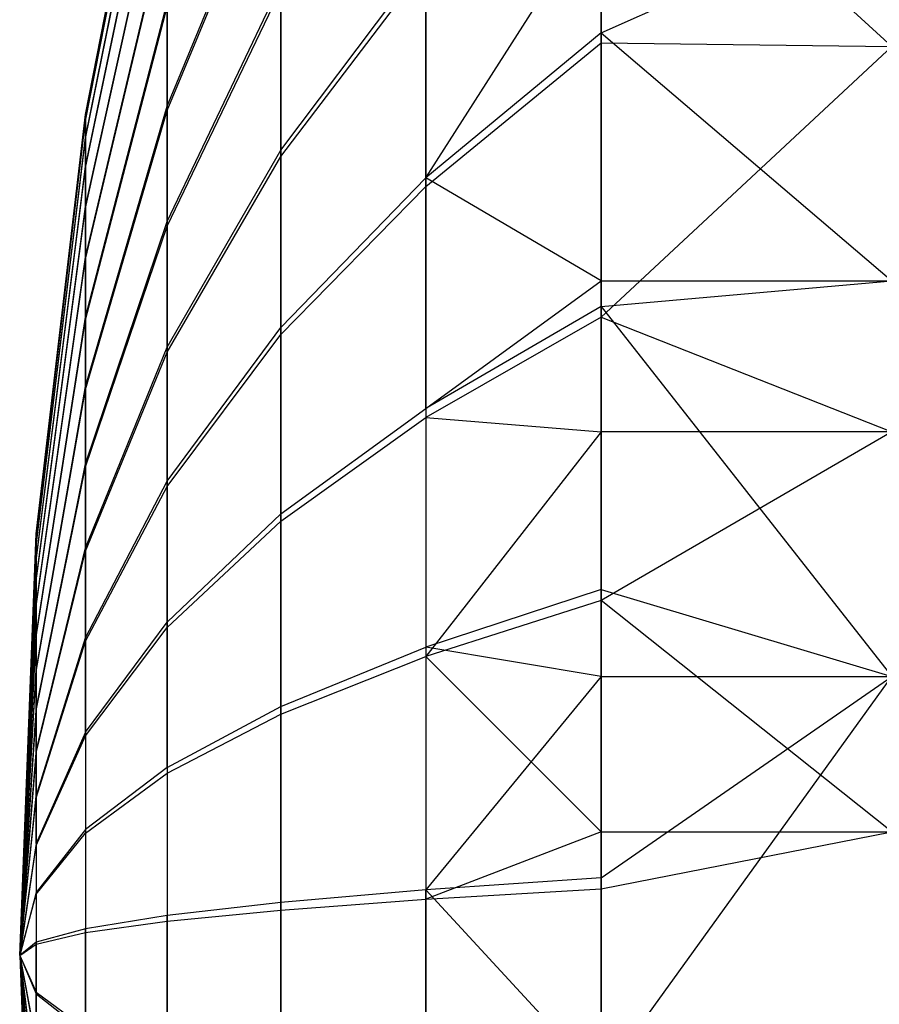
# Model space of a CAD drawing. Extents: x 0.1 to 26.5, y -19.1 to 0.
# Tile 36 of 256: x 8.002 to 8.149, y -0.999 to -0.829. Entities that reach past the tile are written whole.
import ezdxf

# ---------------------------------------------------------------- set-up
doc = ezdxf.new("R2010")
doc.units = 0
doc.header["$LTSCALE"] = 2.54
doc.layers.get('0').update_dxf_attribs({"linetype": 'CONTINUOUS'})

# ---------------------------------------------------------------- blocks, each defined once
blk = doc.blocks.new('7777_STL')
at = {"color": 0}
for p, q in [((8.01286, -0.84558, 17.95028), (8.02691, -0.77436, 17.95044)), ((8.01286, -0.84558, 17.95028), (8.02691, -0.77436, 17.95044)), ((8.01286, -0.84656, 17.93317), (8.02691, -0.77582, 17.92491)), ((8.01286, -0.84656, 17.93317), (8.02691, -0.77582, 17.92491)), ((8.01286, -0.84664, 17.96739), (8.02691, -0.77593, 17.97597)), ((8.01286, -0.84664, 17.96739), (8.02691, -0.77593, 17.97597)), ((8.01286, -0.84955, 17.9163), (8.02691, -0.78028, 17.89973)), ((8.01286, -0.84955, 17.9163), (8.02691, -0.78028, 17.89973)), ((8.01286, -0.84971, 17.98425), (8.02691, -0.78051, 18.00114)), ((8.01286, -0.84971, 17.98425), (8.02691, -0.78051, 18.00114)), ((8.01286, -0.85452, 17.8999), (8.02691, -0.7877, 17.87525)), ((8.01286, -0.85452, 17.8999), (8.02691, -0.7877, 17.87525)), ((8.01286, -0.85475, 18.00063), (8.02691, -0.78804, 18.02558)), ((8.01286, -0.85475, 18.00063), (8.02691, -0.78804, 18.02558)), ((8.10157, -0.83327, 18.33952), (8.10157, -0.78829, 18.31822)), ((8.10157, -0.78829, 18.31822), (8.15157, -0.83387, 18.33976)), ((8.10157, -0.83327, 18.33952), (8.10157, -0.78829, 18.31822)), ((8.10157, -0.78829, 18.31822), (8.15157, -0.83387, 18.33976)), ((8.02691, -0.84416, 17.79101), (8.04646, -0.79685, 17.73953)), ((8.02691, -0.84416, 17.79101), (8.04646, -0.79685, 17.73953)), ((8.01286, -0.86139, 17.8842), (8.02691, -0.79796, 17.85182)), ((8.01286, -0.86139, 17.8842), (8.02691, -0.79796, 17.85182)), ((8.01286, -0.86169, 18.01629), (8.02691, -0.7984, 18.04896)), ((8.01286, -0.86169, 18.01629), (8.02691, -0.7984, 18.04896)), ((8.02691, -0.84488, 18.10956), (8.04646, -0.79781, 18.16125)), ((8.02691, -0.84488, 18.10956), (8.04646, -0.79781, 18.16125)), ((8.0714, -0.85645, 17.62224), (8.10157, -0.80933, 17.57091)), ((8.0714, -0.85645, 17.62224), (8.10157, -0.80933, 17.57091)), ((8.10157, -0.80933, 17.57091), (8.10157, -0.8315, 17.5611)), ((8.10157, -0.8315, 17.5611), (8.15157, -0.80933, 17.57091)), ((8.10157, -0.8315, 17.5611), (8.15157, -0.80933, 17.57091)), ((8.10157, -0.80933, 17.57091), (8.10157, -0.8315, 17.5611)), ((8.01286, -0.87008, 17.86942), (8.02691, -0.81091, 17.82977)), ((8.01286, -0.87008, 17.86942), (8.02691, -0.81091, 17.82977)), ((8.01286, -0.87044, 18.03103), (8.02691, -0.81146, 18.07095)), ((8.01286, -0.87044, 18.03103), (8.02691, -0.81146, 18.07095)), ((8.04646, -0.85169, 17.7), (8.0714, -0.81863, 17.64036)), ((8.04646, -0.85169, 17.7), (8.0714, -0.81863, 17.64036)), ((8.0714, -0.85645, 17.62224), (8.0714, -0.81863, 17.64036)), ((8.0714, -0.85645, 17.62224), (8.0714, -0.81863, 17.64036)), ((8.04646, -0.85282, 18.20054), (8.0714, -0.82004, 18.26032)), ((8.04646, -0.85282, 18.20054), (8.0714, -0.82004, 18.26032)), ((8.0714, -0.82004, 18.26032), (8.0714, -0.85794, 18.27827)), ((8.0714, -0.82004, 18.26032), (8.0714, -0.85794, 18.27827)), ((8.02691, -0.86398, 17.77485), (8.04646, -0.8231, 17.71814)), ((8.02691, -0.86398, 17.77485), (8.04646, -0.8231, 17.71814)), ((8.02691, -0.86478, 18.12563), (8.04646, -0.82415, 18.18253)), ((8.02691, -0.86478, 18.12563), (8.04646, -0.82415, 18.18253)), ((8.04646, -0.85169, 17.7), (8.04646, -0.8231, 17.71814)), ((8.04646, -0.85169, 17.7), (8.04646, -0.8231, 17.71814)), ((8.04646, -0.82415, 18.18253), (8.04646, -0.85282, 18.20054)), ((8.04646, -0.82415, 18.18253), (8.04646, -0.85282, 18.20054)), ((8.01286, -0.88044, 17.85577), (8.02691, -0.82639, 17.8094)), ((8.01286, -0.88044, 17.85577), (8.02691, -0.82639, 17.8094)), ((8.02691, -0.84416, 17.79101), (8.02691, -0.82639, 17.8094)), ((8.02691, -0.84416, 17.79101), (8.02691, -0.82639, 17.8094)), ((8.01286, -0.88087, 18.04463), (8.02691, -0.82703, 18.09125)), ((8.01286, -0.88087, 18.04463), (8.02691, -0.82703, 18.09125)), ((8.02691, -0.82703, 18.09125), (8.02691, -0.84488, 18.10956)), ((8.02691, -0.82703, 18.09125), (8.02691, -0.84488, 18.10956)), ((8.10157, -0.8315, 17.5611), (8.0714, -0.85645, 17.62224)), ((8.10157, -0.8315, 17.5611), (8.0714, -0.85645, 17.62224)), ((8.10157, -0.8315, 17.5611), (8.10157, -0.87419, 17.5463)), ((8.10157, -0.8315, 17.5611), (8.10157, -0.87419, 17.5463)), ((8.10157, -0.8315, 17.5611), (8.15157, -0.87419, 17.5463)), ((8.10157, -0.8315, 17.5611), (8.15157, -0.87419, 17.5463)), ((8.0714, -0.85794, 18.27827), (8.10157, -0.83327, 18.33952)), ((8.0714, -0.85794, 18.27827), (8.10157, -0.83327, 18.33952)), ((8.10157, -0.88044, 18.35535), (8.10157, -0.83327, 18.33952)), ((8.10157, -0.83327, 18.33952), (8.15157, -0.83387, 18.33976)), ((8.10157, -0.83327, 18.33952), (8.15157, -0.83387, 18.33976)), ((8.10157, -0.88044, 18.35535), (8.10157, -0.83327, 18.33952)), ((8.10157, -0.88044, 18.35535), (8.15157, -0.83387, 18.33976)), ((8.10157, -0.88044, 18.35535), (8.15157, -0.83387, 18.33976)), ((8.01286, -0.89235, 17.84345), (8.02691, -0.84416, 17.79101)), ((8.01286, -0.89235, 17.84345), (8.02691, -0.84416, 17.79101)), ((8.01286, -0.89284, 18.0569), (8.02691, -0.84488, 18.10956)), ((8.01286, -0.89284, 18.0569), (8.02691, -0.84488, 18.10956)), ((8.02691, -0.86398, 17.77485), (8.02691, -0.84416, 17.79101)), ((8.02691, -0.86398, 17.77485), (8.02691, -0.84416, 17.79101)), ((8.02691, -0.84488, 18.10956), (8.02691, -0.86478, 18.12563)), ((8.02691, -0.84488, 18.10956), (8.02691, -0.86478, 18.12563)), ((8.00439, -0.91769, 17.95012), (8.01286, -0.84558, 17.95028)), ((8.00439, -0.91769, 17.95012), (8.01286, -0.84558, 17.95028)), ((8.00439, -0.91818, 17.94154), (8.01286, -0.84656, 17.93317)), ((8.00439, -0.91818, 17.94154), (8.01286, -0.84656, 17.93317)), ((8.00439, -0.91822, 17.9587), (8.01286, -0.84664, 17.96739)), ((8.00439, -0.91822, 17.9587), (8.01286, -0.84664, 17.96739)), ((8.01286, -0.84656, 17.93317), (8.01286, -0.84558, 17.95028)), ((8.01286, -0.84656, 17.93317), (8.01286, -0.84558, 17.95028)), ((8.01286, -0.84558, 17.95028), (8.01286, -0.84664, 17.96739)), ((8.01286, -0.84558, 17.95028), (8.01286, -0.84664, 17.96739)), ((8.01286, -0.84955, 17.9163), (8.01286, -0.84656, 17.93317)), ((8.01286, -0.84955, 17.9163), (8.01286, -0.84656, 17.93317)), ((8.01286, -0.84664, 17.96739), (8.01286, -0.84971, 17.98425)), ((8.01286, -0.84664, 17.96739), (8.01286, -0.84971, 17.98425)), ((8.00439, -0.91968, 17.93307), (8.01286, -0.84955, 17.9163)), ((8.00439, -0.91968, 17.93307), (8.01286, -0.84955, 17.9163)), ((8.00439, -0.91975, 17.96715), (8.01286, -0.84971, 17.98425)), ((8.00439, -0.91975, 17.96715), (8.01286, -0.84971, 17.98425)), ((8.01286, -0.85452, 17.8999), (8.01286, -0.84955, 17.9163)), ((8.01286, -0.85452, 17.8999), (8.01286, -0.84955, 17.9163)), ((8.01286, -0.84971, 17.98425), (8.01286, -0.85475, 18.00063)), ((8.01286, -0.84971, 17.98425), (8.01286, -0.85475, 18.00063)), ((8.02691, -0.88558, 17.76115), (8.04646, -0.85169, 17.7)), ((8.02691, -0.88558, 17.76115), (8.04646, -0.85169, 17.7)), ((8.04646, -0.88222, 17.68536), (8.04646, -0.85169, 17.7)), ((8.04646, -0.88222, 17.68536), (8.04646, -0.85169, 17.7)), ((8.02691, -0.88644, 18.13923), (8.04646, -0.85282, 18.20054)), ((8.02691, -0.88644, 18.13923), (8.04646, -0.85282, 18.20054)), ((8.04646, -0.85282, 18.20054), (8.04646, -0.88343, 18.21503)), ((8.04646, -0.85282, 18.20054), (8.04646, -0.88343, 18.21503)), ((8.00439, -0.92217, 17.92485), (8.01286, -0.85452, 17.8999)), ((8.00439, -0.92217, 17.92485), (8.01286, -0.85452, 17.8999)), ((8.00439, -0.92228, 17.97537), (8.01286, -0.85475, 18.00063)), ((8.00439, -0.92228, 17.97537), (8.01286, -0.85475, 18.00063)), ((8.01286, -0.86139, 17.8842), (8.01286, -0.85452, 17.8999)), ((8.01286, -0.86139, 17.8842), (8.01286, -0.85452, 17.8999)), ((8.01286, -0.85475, 18.00063), (8.01286, -0.86169, 18.01629)), ((8.01286, -0.85475, 18.00063), (8.01286, -0.86169, 18.01629)), ((8.04646, -0.88222, 17.68536), (8.0714, -0.85645, 17.62224)), ((8.04646, -0.88222, 17.68536), (8.0714, -0.85645, 17.62224)), ((8.10157, -0.87419, 17.5463), (8.0714, -0.85645, 17.62224)), ((8.10157, -0.87419, 17.5463), (8.0714, -0.85645, 17.62224)), ((8.0714, -0.89615, 17.60872), (8.0714, -0.85645, 17.62224)), ((8.0714, -0.89615, 17.60872), (8.0714, -0.85645, 17.62224)), ((8.04646, -0.88343, 18.21503), (8.0714, -0.85794, 18.27827)), ((8.04646, -0.88343, 18.21503), (8.0714, -0.85794, 18.27827)), ((8.0714, -0.85794, 18.27827), (8.0714, -0.8977, 18.29161)), ((8.0714, -0.85794, 18.27827), (8.0714, -0.8977, 18.29161)), ((8.00439, -0.92562, 17.91698), (8.01286, -0.86139, 17.8842)), ((8.00439, -0.92562, 17.91698), (8.01286, -0.86139, 17.8842)), ((8.00439, -0.92577, 17.98322), (8.01286, -0.86169, 18.01629)), ((8.00439, -0.92577, 17.98322), (8.01286, -0.86169, 18.01629)), ((8.01286, -0.87008, 17.86942), (8.01286, -0.86139, 17.8842)), ((8.01286, -0.87008, 17.86942), (8.01286, -0.86139, 17.8842)), ((8.01286, -0.86169, 18.01629), (8.01286, -0.87044, 18.03103)), ((8.01286, -0.86169, 18.01629), (8.01286, -0.87044, 18.03103)), ((8.01286, -0.90564, 17.83262), (8.02691, -0.86398, 17.77485)), ((8.01286, -0.90564, 17.83262), (8.02691, -0.86398, 17.77485)), ((8.01286, -0.90617, 18.06767), (8.02691, -0.86478, 18.12563)), ((8.01286, -0.90617, 18.06767), (8.02691, -0.86478, 18.12563)), ((8.02691, -0.88558, 17.76115), (8.02691, -0.86398, 17.77485)), ((8.02691, -0.88558, 17.76115), (8.02691, -0.86398, 17.77485)), ((8.02691, -0.86478, 18.12563), (8.02691, -0.88644, 18.13923)), ((8.02691, -0.86478, 18.12563), (8.02691, -0.88644, 18.13923)), ((8.00439, -0.92997, 17.90956), (8.01286, -0.87008, 17.86942)), ((8.00439, -0.92997, 17.90956), (8.01286, -0.87008, 17.86942)), ((8.01286, -0.88044, 17.85577), (8.01286, -0.87008, 17.86942)), ((8.01286, -0.88044, 17.85577), (8.01286, -0.87008, 17.86942)), ((8.00439, -0.93015, 17.99062), (8.01286, -0.87044, 18.03103)), ((8.00439, -0.93015, 17.99062), (8.01286, -0.87044, 18.03103)), ((8.01286, -0.87044, 18.03103), (8.01286, -0.88087, 18.04463)), ((8.01286, -0.87044, 18.03103), (8.01286, -0.88087, 18.04463)), ((8.0714, -0.89615, 17.60872), (8.10157, -0.87419, 17.5463)), ((8.0714, -0.89615, 17.60872), (8.10157, -0.87419, 17.5463)), ((8.10157, -0.87419, 17.5463), (8.10157, -0.8786, 17.54506)), ((8.10157, -0.8786, 17.54506), (8.15157, -0.87419, 17.5463)), ((8.10157, -0.87419, 17.5463), (8.10157, -0.8786, 17.54506)), ((8.10157, -0.87419, 17.5463), (8.15157, -0.87419, 17.5463)), ((8.10157, -0.8786, 17.54506), (8.15157, -0.87419, 17.5463)), ((8.10157, -0.87419, 17.5463), (8.15157, -0.87419, 17.5463)), ((8.10157, -0.8786, 17.54506), (8.0714, -0.89615, 17.60872)), ((8.10157, -0.8786, 17.54506), (8.0714, -0.89615, 17.60872)), ((8.10157, -0.8786, 17.54506), (8.10157, -0.92727, 17.5347)), ((8.10157, -0.8786, 17.54506), (8.10157, -0.92727, 17.5347)), ((8.10157, -0.8786, 17.54506), (8.15157, -0.94221, 17.53271)), ((8.10157, -0.8786, 17.54506), (8.15157, -0.94221, 17.53271)), ((8.00439, -0.93517, 17.90272), (8.01286, -0.88044, 17.85577)), ((8.00439, -0.93517, 17.90272), (8.01286, -0.88044, 17.85577)), ((8.01286, -0.89235, 17.84345), (8.01286, -0.88044, 17.85577)), ((8.01286, -0.89235, 17.84345), (8.01286, -0.88044, 17.85577)), ((8.10157, -0.88044, 18.35535), (8.0714, -0.8977, 18.29161)), ((8.10157, -0.88044, 18.35535), (8.0714, -0.8977, 18.29161)), ((8.10157, -0.90017, 18.36018), (8.10157, -0.88044, 18.35535)), ((8.10157, -0.88044, 18.35535), (8.15157, -0.90017, 18.36018)), ((8.10157, -0.88044, 18.35535), (8.15157, -0.90017, 18.36018)), ((8.10157, -0.90017, 18.36018), (8.10157, -0.88044, 18.35535)), ((8.00439, -0.93539, 17.99743), (8.01286, -0.88087, 18.04463)), ((8.00439, -0.93539, 17.99743), (8.01286, -0.88087, 18.04463)), ((8.01286, -0.88087, 18.04463), (8.01286, -0.89284, 18.0569)), ((8.01286, -0.88087, 18.04463), (8.01286, -0.89284, 18.0569)), ((8.02691, -0.90865, 17.75009), (8.04646, -0.88222, 17.68536)), ((8.02691, -0.90865, 17.75009), (8.04646, -0.88222, 17.68536)), ((8.04646, -0.91427, 17.67445), (8.04646, -0.88222, 17.68536)), ((8.04646, -0.91427, 17.67445), (8.04646, -0.88222, 17.68536)), ((8.02691, -0.90955, 18.15018), (8.04646, -0.88343, 18.21503)), ((8.02691, -0.90955, 18.15018), (8.04646, -0.88343, 18.21503)), ((8.04646, -0.88343, 18.21503), (8.04646, -0.91553, 18.2258)), ((8.04646, -0.88343, 18.21503), (8.04646, -0.91553, 18.2258)), ((8.01286, -0.92011, 17.82344), (8.02691, -0.88558, 17.76115)), ((8.01286, -0.92011, 17.82344), (8.02691, -0.88558, 17.76115)), ((8.02691, -0.90865, 17.75009), (8.02691, -0.88558, 17.76115)), ((8.02691, -0.90865, 17.75009), (8.02691, -0.88558, 17.76115)), ((8.01286, -0.92068, 18.07678), (8.02691, -0.88644, 18.13923)), ((8.01286, -0.92068, 18.07678), (8.02691, -0.88644, 18.13923)), ((8.02691, -0.88644, 18.13923), (8.02691, -0.90955, 18.15018)), ((8.02691, -0.88644, 18.13923), (8.02691, -0.90955, 18.15018)), ((8.00439, -0.94114, 17.89654), (8.01286, -0.89235, 17.84345)), ((8.00439, -0.94114, 17.89654), (8.01286, -0.89235, 17.84345)), ((8.01286, -0.90564, 17.83262), (8.01286, -0.89235, 17.84345)), ((8.01286, -0.90564, 17.83262), (8.01286, -0.89235, 17.84345)), ((8.00439, -0.94139, 18.00359), (8.01286, -0.89284, 18.0569)), ((8.00439, -0.94139, 18.00359), (8.01286, -0.89284, 18.0569)), ((8.01286, -0.89284, 18.0569), (8.01286, -0.90617, 18.06767)), ((8.01286, -0.89284, 18.0569), (8.01286, -0.90617, 18.06767)), ((8.04646, -0.91427, 17.67445), (8.0714, -0.89615, 17.60872)), ((8.04646, -0.91427, 17.67445), (8.0714, -0.89615, 17.60872)), ((8.0714, -0.89615, 17.60872), (8.0714, -0.93717, 17.59999)), ((8.0714, -0.89615, 17.60872), (8.0714, -0.93717, 17.59999)), ((8.04646, -0.91553, 18.2258), (8.0714, -0.8977, 18.29161)), ((8.04646, -0.91553, 18.2258), (8.0714, -0.8977, 18.29161)), ((8.0714, -0.8977, 18.29161), (8.10157, -0.90017, 18.36018)), ((8.0714, -0.8977, 18.29161), (8.10157, -0.90017, 18.36018)), ((8.0714, -0.8977, 18.29161), (8.0714, -0.93876, 18.30016)), ((8.0714, -0.8977, 18.29161), (8.0714, -0.93876, 18.30016)), ((8.10157, -0.90017, 18.36018), (8.0714, -0.93876, 18.30016)), ((8.10157, -0.90017, 18.36018), (8.0714, -0.93876, 18.30016)), ((8.10157, -0.92916, 18.36549), (8.10157, -0.90017, 18.36018)), ((8.15157, -0.90017, 18.36018), (8.10157, -0.92916, 18.36549)), ((8.15157, -0.90017, 18.36018), (8.10157, -0.92916, 18.36549)), ((8.15157, -0.90017, 18.36018), (8.10157, -0.90017, 18.36018)), ((8.10157, -0.92916, 18.36549), (8.10157, -0.90017, 18.36018)), ((8.15157, -0.90017, 18.36018), (8.10157, -0.90017, 18.36018)), ((8.00439, -0.9478, 17.89111), (8.01286, -0.90564, 17.83262)), ((8.00439, -0.9478, 17.89111), (8.01286, -0.90564, 17.83262)), ((8.01286, -0.92011, 17.82344), (8.01286, -0.90564, 17.83262)), ((8.01286, -0.92011, 17.82344), (8.01286, -0.90564, 17.83262)), ((8.00439, -0.94807, 18.00899), (8.01286, -0.90617, 18.06767)), ((8.00439, -0.94807, 18.00899), (8.01286, -0.90617, 18.06767)), ((8.01286, -0.90617, 18.06767), (8.01286, -0.92068, 18.07678)), ((8.01286, -0.90617, 18.06767), (8.01286, -0.92068, 18.07678)), ((8.01286, -0.93556, 17.81604), (8.02691, -0.90865, 17.75009)), ((8.01286, -0.93556, 17.81604), (8.02691, -0.90865, 17.75009)), ((8.02691, -0.93286, 17.74185), (8.02691, -0.90865, 17.75009)), ((8.02691, -0.93286, 17.74185), (8.02691, -0.90865, 17.75009)), ((8.01286, -0.93617, 18.08412), (8.02691, -0.90955, 18.15018)), ((8.01286, -0.93617, 18.08412), (8.02691, -0.90955, 18.15018)), ((8.02691, -0.90955, 18.15018), (8.02691, -0.9338, 18.15832)), ((8.02691, -0.90955, 18.15018), (8.02691, -0.9338, 18.15832)), ((8.02691, -0.93286, 17.74185), (8.04646, -0.91427, 17.67445)), ((8.02691, -0.93286, 17.74185), (8.04646, -0.91427, 17.67445)), ((8.04646, -0.94739, 17.6674), (8.04646, -0.91427, 17.67445)), ((8.04646, -0.94739, 17.6674), (8.04646, -0.91427, 17.67445)), ((8.02691, -0.9338, 18.15832), (8.04646, -0.91553, 18.2258)), ((8.02691, -0.9338, 18.15832), (8.04646, -0.91553, 18.2258)), ((8.04646, -0.91553, 18.2258), (8.04646, -0.94868, 18.2327)), ((8.04646, -0.91553, 18.2258), (8.04646, -0.94868, 18.2327)), ((8.00157, -0.99023, 17.94995), (8.00439, -0.91769, 17.95012)), ((8.00157, -0.99023, 17.94995), (8.00439, -0.91769, 17.95012)), ((8.00439, -0.91818, 17.94154), (8.00439, -0.91769, 17.95012)), ((8.00439, -0.91818, 17.94154), (8.00439, -0.91769, 17.95012)), ((8.00439, -0.91769, 17.95012), (8.00439, -0.91822, 17.9587)), ((8.00439, -0.91769, 17.95012), (8.00439, -0.91822, 17.9587)), ((8.00157, -0.99023, 17.94995), (8.00439, -0.91818, 17.94154)), ((8.00157, -0.99023, 17.94995), (8.00439, -0.91818, 17.94154)), ((8.00157, -0.99023, 17.94995), (8.00439, -0.91822, 17.9587)), ((8.00157, -0.99023, 17.94995), (8.00439, -0.91822, 17.9587)), ((8.00439, -0.91968, 17.93307), (8.00439, -0.91818, 17.94154)), ((8.00439, -0.91968, 17.93307), (8.00439, -0.91818, 17.94154)), ((8.00439, -0.91822, 17.9587), (8.00439, -0.91975, 17.96715)), ((8.00439, -0.91822, 17.9587), (8.00439, -0.91975, 17.96715)), ((8.00157, -0.99023, 17.94995), (8.00439, -0.91968, 17.93307)), ((8.00157, -0.99023, 17.94995), (8.00439, -0.91968, 17.93307)), ((8.00157, -0.99023, 17.94995), (8.00439, -0.91975, 17.96715)), ((8.00157, -0.99023, 17.94995), (8.00439, -0.91975, 17.96715)), ((8.00439, -0.92217, 17.92485), (8.00439, -0.91968, 17.93307)), ((8.00439, -0.92217, 17.92485), (8.00439, -0.91968, 17.93307)), ((8.00439, -0.91975, 17.96715), (8.00439, -0.92228, 17.97537)), ((8.00439, -0.91975, 17.96715), (8.00439, -0.92228, 17.97537)), ((8.00439, -0.95506, 17.88651), (8.01286, -0.92011, 17.82344)), ((8.00439, -0.95506, 17.88651), (8.01286, -0.92011, 17.82344)), ((8.00439, -0.95535, 18.01356), (8.01286, -0.92068, 18.07678)), ((8.00439, -0.95535, 18.01356), (8.01286, -0.92068, 18.07678)), ((8.01286, -0.93556, 17.81604), (8.01286, -0.92011, 17.82344)), ((8.01286, -0.93556, 17.81604), (8.01286, -0.92011, 17.82344)), ((8.01286, -0.92068, 18.07678), (8.01286, -0.93617, 18.08412)), ((8.01286, -0.92068, 18.07678), (8.01286, -0.93617, 18.08412)), ((8.00157, -0.99023, 17.94995), (8.00439, -0.92217, 17.92485)), ((8.00157, -0.99023, 17.94995), (8.00439, -0.92217, 17.92485)), ((8.00157, -0.99023, 17.94995), (8.00439, -0.92228, 17.97537)), ((8.00157, -0.99023, 17.94995), (8.00439, -0.92228, 17.97537)), ((8.00439, -0.92562, 17.91698), (8.00439, -0.92217, 17.92485)), ((8.00439, -0.92562, 17.91698), (8.00439, -0.92217, 17.92485)), ((8.00439, -0.92228, 17.97537), (8.00439, -0.92577, 17.98322)), ((8.00439, -0.92228, 17.97537), (8.00439, -0.92577, 17.98322)), ((8.00157, -0.99023, 17.94995), (8.00439, -0.92562, 17.91698)), ((8.00157, -0.99023, 17.94995), (8.00439, -0.92562, 17.91698)), ((8.00157, -0.99023, 17.94995), (8.00439, -0.92577, 17.98322)), ((8.00157, -0.99023, 17.94995), (8.00439, -0.92577, 17.98322)), ((8.00439, -0.92997, 17.90956), (8.00439, -0.92562, 17.91698)), ((8.00439, -0.92997, 17.90956), (8.00439, -0.92562, 17.91698)), ((8.00439, -0.92577, 17.98322), (8.00439, -0.93015, 17.99062)), ((8.00439, -0.92577, 17.98322), (8.00439, -0.93015, 17.99062)), ((8.10157, -0.92727, 17.5347), (8.0714, -0.93717, 17.59999)), ((8.10157, -0.92727, 17.5347), (8.0714, -0.93717, 17.59999)), ((8.10157, -0.92727, 17.5347), (8.10157, -0.94221, 17.53271)), ((8.10157, -0.92727, 17.5347), (8.10157, -0.94221, 17.53271)), ((8.10157, -0.92727, 17.5347), (8.15157, -0.94221, 17.53271)), ((8.10157, -0.92727, 17.5347), (8.15157, -0.94221, 17.53271)), ((8.10157, -0.92916, 18.36549), (8.0714, -0.93876, 18.30016)), ((8.10157, -0.92916, 18.36549), (8.0714, -0.93876, 18.30016)), ((8.10157, -0.96892, 18.36941), (8.10157, -0.92916, 18.36549)), ((8.15157, -0.96892, 18.36941), (8.10157, -0.92916, 18.36549)), ((8.10157, -0.96892, 18.36941), (8.10157, -0.92916, 18.36549)), ((8.15157, -0.96892, 18.36941), (8.10157, -0.92916, 18.36549)), ((8.00157, -0.99023, 17.94995), (8.00439, -0.92997, 17.90956)), ((8.00157, -0.99023, 17.94995), (8.00439, -0.92997, 17.90956)), ((8.00157, -0.99023, 17.94995), (8.00439, -0.93015, 17.99062)), ((8.00157, -0.99023, 17.94995), (8.00439, -0.93015, 17.99062)), ((8.00439, -0.93517, 17.90272), (8.00439, -0.92997, 17.90956)), ((8.00439, -0.93517, 17.90272), (8.00439, -0.92997, 17.90956)), ((8.00439, -0.93015, 17.99062), (8.00439, -0.93539, 17.99743)), ((8.00439, -0.93015, 17.99062), (8.00439, -0.93539, 17.99743)), ((8.01286, -0.95179, 17.81051), (8.02691, -0.93286, 17.74185)), ((8.01286, -0.95179, 17.81051), (8.02691, -0.93286, 17.74185)), ((8.02691, -0.95787, 17.73652), (8.02691, -0.93286, 17.74185)), ((8.02691, -0.95787, 17.73652), (8.02691, -0.93286, 17.74185)), ((8.01286, -0.95242, 18.08957), (8.02691, -0.9338, 18.15832)), ((8.01286, -0.95242, 18.08957), (8.02691, -0.9338, 18.15832)), ((8.02691, -0.9338, 18.15832), (8.02691, -0.95884, 18.16353)), ((8.02691, -0.9338, 18.15832), (8.02691, -0.95884, 18.16353)), ((8.00157, -0.99023, 17.94995), (8.00439, -0.93517, 17.90272)), ((8.00157, -0.99023, 17.94995), (8.00439, -0.93517, 17.90272)), ((8.00157, -0.99023, 17.94995), (8.00439, -0.93539, 17.99743)), ((8.00157, -0.99023, 17.94995), (8.00439, -0.93539, 17.99743)), ((8.00439, -0.94114, 17.89654), (8.00439, -0.93517, 17.90272)), ((8.00439, -0.94114, 17.89654), (8.00439, -0.93517, 17.90272)), ((8.00439, -0.93539, 17.99743), (8.00439, -0.94139, 18.00359)), ((8.00439, -0.93539, 17.99743), (8.00439, -0.94139, 18.00359)), ((8.00439, -0.96281, 17.88279), (8.01286, -0.93556, 17.81604)), ((8.00439, -0.96281, 17.88279), (8.01286, -0.93556, 17.81604)), ((8.00439, -0.96312, 18.01724), (8.01286, -0.93617, 18.08412)), ((8.00439, -0.96312, 18.01724), (8.01286, -0.93617, 18.08412)), ((8.01286, -0.95179, 17.81051), (8.01286, -0.93556, 17.81604)), ((8.01286, -0.95179, 17.81051), (8.01286, -0.93556, 17.81604)), ((8.01286, -0.93617, 18.08412), (8.01286, -0.95242, 18.08957)), ((8.01286, -0.93617, 18.08412), (8.01286, -0.95242, 18.08957)), ((8.04646, -0.94739, 17.6674), (8.0714, -0.93717, 17.59999)), ((8.04646, -0.94739, 17.6674), (8.0714, -0.93717, 17.59999)), ((8.0714, -0.93717, 17.59999), (8.0714, -0.97894, 17.59617)), ((8.10157, -0.94221, 17.53271), (8.0714, -0.93717, 17.59999)), ((8.10157, -0.94221, 17.53271), (8.0714, -0.93717, 17.59999)), ((8.0714, -0.93717, 17.59999), (8.0714, -0.97894, 17.59617)), ((8.04646, -0.94868, 18.2327), (8.0714, -0.93876, 18.30016)), ((8.04646, -0.94868, 18.2327), (8.0714, -0.93876, 18.30016)), ((8.0714, -0.93876, 18.30016), (8.10157, -0.96892, 18.36941)), ((8.0714, -0.93876, 18.30016), (8.10157, -0.96892, 18.36941)), ((8.0714, -0.93876, 18.30016), (8.0714, -0.98054, 18.30379)), ((8.0714, -0.93876, 18.30016), (8.0714, -0.98054, 18.30379)), ((8.00157, -0.99023, 17.94995), (8.00439, -0.94114, 17.89654)), ((8.00157, -0.99023, 17.94995), (8.00439, -0.94114, 17.89654)), ((8.00157, -0.99023, 17.94995), (8.00439, -0.94139, 18.00359)), ((8.00157, -0.99023, 17.94995), (8.00439, -0.94139, 18.00359)), ((8.00439, -0.9478, 17.89111), (8.00439, -0.94114, 17.89654)), ((8.00439, -0.9478, 17.89111), (8.00439, -0.94114, 17.89654)), ((8.00439, -0.94139, 18.00359), (8.00439, -0.94807, 18.00899)), ((8.00439, -0.94139, 18.00359), (8.00439, -0.94807, 18.00899)), ((8.10157, -0.94221, 17.53271), (8.0714, -0.97894, 17.59617)), ((8.10157, -0.94221, 17.53271), (8.0714, -0.97894, 17.59617)), ((8.10157, -0.94221, 17.53271), (8.10157, -0.97683, 17.53017)), ((8.10157, -1.01154, 17.53049), (8.15157, -0.94221, 17.53271)), ((8.10157, -1.01154, 17.53049), (8.15157, -0.94221, 17.53271)), ((8.10157, -0.97683, 17.53017), (8.15157, -0.94221, 17.53271)), ((8.10157, -0.97683, 17.53017), (8.15157, -0.94221, 17.53271)), ((8.10157, -0.94221, 17.53271), (8.10157, -0.97683, 17.53017)), ((8.10157, -0.94221, 17.53271), (8.15157, -0.94221, 17.53271)), ((8.10157, -0.94221, 17.53271), (8.15157, -0.94221, 17.53271)), ((8.00439, -0.9478, 17.89111), (8.00157, -0.99023, 17.94995)), ((8.00439, -0.9478, 17.89111), (8.00157, -0.99023, 17.94995)), ((8.00157, -0.99023, 17.94995), (8.00439, -0.94807, 18.00899)), ((8.00157, -0.99023, 17.94995), (8.00439, -0.94807, 18.00899)), ((8.00439, -0.95506, 17.88651), (8.00439, -0.9478, 17.89111)), ((8.00439, -0.95506, 17.88651), (8.00439, -0.9478, 17.89111)), ((8.00439, -0.94807, 18.00899), (8.00439, -0.95535, 18.01356)), ((8.00439, -0.94807, 18.00899), (8.00439, -0.95535, 18.01356)), ((8.02691, -0.95787, 17.73652), (8.04646, -0.94739, 17.6674)), ((8.02691, -0.95787, 17.73652), (8.04646, -0.94739, 17.6674)), ((8.04646, -0.98111, 17.66431), (8.04646, -0.94739, 17.6674)), ((8.04646, -0.98111, 17.66431), (8.04646, -0.94739, 17.6674)), ((8.02691, -0.95884, 18.16353), (8.04646, -0.94868, 18.2327)), ((8.02691, -0.95884, 18.16353), (8.04646, -0.94868, 18.2327)), ((8.04646, -0.94868, 18.2327), (8.04646, -0.98241, 18.23563)), ((8.04646, -0.94868, 18.2327), (8.04646, -0.98241, 18.23563)), ((8.01286, -0.95179, 17.81051), (8.00439, -0.97095, 17.88002)), ((8.01286, -0.95179, 17.81051), (8.00439, -0.97095, 17.88002)), ((8.00439, -0.97127, 18.01997), (8.01286, -0.95242, 18.08957)), ((8.00439, -0.97127, 18.01997), (8.01286, -0.95242, 18.08957)), ((8.01286, -0.95179, 17.81051), (8.01286, -0.96855, 17.80694)), ((8.01286, -0.95179, 17.81051), (8.01286, -0.96855, 17.80694)), ((8.01286, -0.95242, 18.08957), (8.01286, -0.9692, 18.09306)), ((8.01286, -0.95242, 18.08957), (8.01286, -0.9692, 18.09306)), ((8.00439, -0.95506, 17.88651), (8.00157, -0.99023, 17.94995)), ((8.00439, -0.95506, 17.88651), (8.00157, -0.99023, 17.94995)), ((8.00439, -0.96281, 17.88279), (8.00439, -0.95506, 17.88651)), ((8.00439, -0.96281, 17.88279), (8.00439, -0.95506, 17.88651)), ((8.00157, -0.99023, 17.94995), (8.00439, -0.95535, 18.01356)), ((8.00157, -0.99023, 17.94995), (8.00439, -0.95535, 18.01356)), ((8.00439, -0.95535, 18.01356), (8.00439, -0.96312, 18.01724)), ((8.00439, -0.95535, 18.01356), (8.00439, -0.96312, 18.01724)), ((8.02691, -0.95787, 17.73652), (8.01286, -0.96855, 17.80694)), ((8.02691, -0.95787, 17.73652), (8.01286, -0.96855, 17.80694)), ((8.02691, -0.95787, 17.73652), (8.02691, -0.98334, 17.73419)), ((8.02691, -0.95787, 17.73652), (8.02691, -0.98334, 17.73419)), ((8.01286, -0.9692, 18.09306), (8.02691, -0.95884, 18.16353)), ((8.01286, -0.9692, 18.09306), (8.02691, -0.95884, 18.16353)), ((8.02691, -0.95884, 18.16353), (8.02691, -0.98432, 18.16574)), ((8.02691, -0.95884, 18.16353), (8.02691, -0.98432, 18.16574)), ((8.00157, -0.99023, 17.94995), (8.00439, -0.96281, 17.88279)), ((8.00157, -0.99023, 17.94995), (8.00439, -0.96281, 17.88279)), ((8.00157, -0.99023, 17.94995), (8.00439, -0.96312, 18.01724)), ((8.00157, -0.99023, 17.94995), (8.00439, -0.96312, 18.01724)), ((8.00439, -0.97095, 17.88002), (8.00439, -0.96281, 17.88279)), ((8.00439, -0.97095, 17.88002), (8.00439, -0.96281, 17.88279)), ((8.00439, -0.96312, 18.01724), (8.00439, -0.97127, 18.01997)), ((8.00439, -0.96312, 18.01724), (8.00439, -0.97127, 18.01997)), ((8.01286, -0.96855, 17.80694), (8.00439, -0.97936, 17.87823)), ((8.01286, -0.96855, 17.80694), (8.00439, -0.97936, 17.87823)), ((8.01286, -0.96855, 17.80694), (8.01286, -0.98561, 17.80538)), ((8.01286, -0.96855, 17.80694), (8.01286, -0.98561, 17.80538)), ((8.00439, -0.97968, 18.02173), (8.01286, -0.9692, 18.09306)), ((8.00439, -0.97968, 18.02173), (8.01286, -0.9692, 18.09306)), ((8.01286, -0.9692, 18.09306), (8.01286, -0.98627, 18.09454)), ((8.01286, -0.9692, 18.09306), (8.01286, -0.98627, 18.09454)), ((8.10157, -0.96892, 18.36941), (8.0714, -0.98054, 18.30379)), ((8.10157, -0.96892, 18.36941), (8.0714, -0.98054, 18.30379)), ((8.10157, -0.97874, 18.3698), (8.10157, -0.96892, 18.36941)), ((8.10157, -0.96892, 18.36941), (8.15157, -0.96892, 18.36941)), ((8.10157, -0.97874, 18.3698), (8.10157, -0.96892, 18.36941)), ((8.10157, -0.97874, 18.3698), (8.15157, -0.96892, 18.36941)), ((8.10157, -0.96892, 18.36941), (8.15157, -0.96892, 18.36941)), ((8.10157, -0.97874, 18.3698), (8.15157, -0.96892, 18.36941)), ((8.00439, -0.97095, 17.88002), (8.00157, -0.99023, 17.94995)), ((8.00439, -0.97095, 17.88002), (8.00157, -0.99023, 17.94995)), ((8.00157, -0.99023, 17.94995), (8.00439, -0.97127, 18.01997)), ((8.00157, -0.99023, 17.94995), (8.00439, -0.97127, 18.01997)), ((8.00439, -0.97095, 17.88002), (8.00439, -0.97936, 17.87823)), ((8.00439, -0.97095, 17.88002), (8.00439, -0.97936, 17.87823)), ((8.00439, -0.97127, 18.01997), (8.00439, -0.97968, 18.02173)), ((8.00439, -0.97127, 18.01997), (8.00439, -0.97968, 18.02173)), ((8.10157, -0.97683, 17.53017), (8.0714, -0.97894, 17.59617)), ((8.10157, -0.97683, 17.53017), (8.0714, -0.97894, 17.59617)), ((8.10157, -0.97683, 17.53017), (8.10157, -1.01154, 17.53049)), ((8.10157, -0.97683, 17.53017), (8.10157, -1.01154, 17.53049)), ((8.0714, -0.98054, 18.30379), (8.10157, -0.97874, 18.3698)), ((8.0714, -0.98054, 18.30379), (8.10157, -0.97874, 18.3698)), ((8.10157, -1.02847, 18.36821), (8.10157, -0.97874, 18.3698)), ((8.10157, -1.02847, 18.36821), (8.10157, -0.97874, 18.3698)), ((8.00439, -0.97936, 17.87823), (8.00157, -0.99023, 17.94995)), ((8.00439, -0.97936, 17.87823), (8.00157, -0.99023, 17.94995)), ((8.00157, -0.99023, 17.94995), (8.00439, -0.97968, 18.02173)), ((8.00157, -0.99023, 17.94995), (8.00439, -0.97968, 18.02173)), ((8.00439, -0.97936, 17.87823), (8.00439, -0.98791, 17.87745)), ((8.00439, -0.97936, 17.87823), (8.00439, -0.98791, 17.87745)), ((8.00439, -0.97968, 18.02173), (8.00439, -0.98824, 18.02247)), ((8.00439, -0.97968, 18.02173), (8.00439, -0.98824, 18.02247)), ((8.0714, -0.97894, 17.59617), (8.04646, -0.98111, 17.66431)), ((8.0714, -0.97894, 17.59617), (8.04646, -0.98111, 17.66431)), ((8.10157, -1.01154, 17.53049), (8.0714, -0.97894, 17.59617)), ((8.10157, -1.01154, 17.53049), (8.0714, -0.97894, 17.59617)), ((8.0714, -1.02086, 17.59731), (8.0714, -0.97894, 17.59617)), ((8.0714, -1.02086, 17.59731), (8.0714, -0.97894, 17.59617)), ((8.04646, -0.98111, 17.66431), (8.02691, -0.98334, 17.73419)), ((8.04646, -0.98111, 17.66431), (8.02691, -0.98334, 17.73419)), ((8.04646, -0.98241, 18.23563), (8.0714, -0.98054, 18.30379)), ((8.04646, -0.98241, 18.23563), (8.0714, -0.98054, 18.30379)), ((8.04646, -1.01496, 17.66524), (8.04646, -0.98111, 17.66431)), ((8.04646, -1.01496, 17.66524), (8.04646, -0.98111, 17.66431)), ((8.0714, -0.98054, 18.30379), (8.0714, -1.02246, 18.30245)), ((8.0714, -0.98054, 18.30379), (8.0714, -1.02246, 18.30245)), ((8.02691, -0.98334, 17.73419), (8.01286, -0.98561, 17.80538)), ((8.02691, -0.98334, 17.73419), (8.01286, -0.98561, 17.80538)), ((8.02691, -0.98432, 18.16574), (8.04646, -0.98241, 18.23563)), ((8.02691, -0.98432, 18.16574), (8.04646, -0.98241, 18.23563)), ((8.02691, -1.00891, 17.73489), (8.02691, -0.98334, 17.73419)), ((8.02691, -1.00891, 17.73489), (8.02691, -0.98334, 17.73419)), ((8.04646, -0.98241, 18.23563), (8.04646, -1.01625, 18.23455)), ((8.04646, -0.98241, 18.23563), (8.04646, -1.01625, 18.23455)), ((8.01286, -0.98627, 18.09454), (8.02691, -0.98432, 18.16574)), ((8.01286, -0.98627, 18.09454), (8.02691, -0.98432, 18.16574)), ((8.02691, -0.98432, 18.16574), (8.02691, -1.00989, 18.16493)), ((8.02691, -0.98432, 18.16574), (8.02691, -1.00989, 18.16493)), ((8.01286, -0.98561, 17.80538), (8.00439, -0.98791, 17.87745)), ((8.01286, -0.98561, 17.80538), (8.00439, -0.98791, 17.87745)), ((8.00439, -0.98824, 18.02247), (8.01286, -0.98627, 18.09454)), ((8.00439, -0.98824, 18.02247), (8.01286, -0.98627, 18.09454)), ((8.01286, -1.00275, 17.80585), (8.01286, -0.98561, 17.80538)), ((8.01286, -1.00275, 17.80585), (8.01286, -0.98561, 17.80538)), ((8.01286, -0.98627, 18.09454), (8.01286, -1.0034, 18.094)), ((8.01286, -0.98627, 18.09454), (8.01286, -1.0034, 18.094)), ((8.00439, -0.98791, 17.87745), (8.00157, -0.99023, 17.94995)), ((8.00439, -0.98791, 17.87745), (8.00157, -0.99023, 17.94995)), ((8.00157, -0.99023, 17.94995), (8.00439, -0.98824, 18.02247)), ((8.00157, -0.99023, 17.94995), (8.00439, -0.98824, 18.02247)), ((8.00439, -0.99651, 17.87768), (8.00439, -0.98791, 17.87745)), ((8.00439, -0.99651, 17.87768), (8.00439, -0.98791, 17.87745)), ((8.00439, -0.98824, 18.02247), (8.00439, -0.99683, 18.02219)), ((8.00439, -0.98824, 18.02247), (8.00439, -0.99683, 18.02219)), ((8.00157, -0.99023, 17.94995), (8.00439, -0.99683, 18.02219)), ((8.00157, -0.99023, 17.94995), (8.00439, -0.99683, 18.02219)), ((8.00157, -0.99023, 17.94995), (8.00439, -1.00533, 18.02091)), ((8.00157, -0.99023, 17.94995), (8.00439, -1.00533, 18.02091)), ((8.00157, -0.99023, 17.94995), (8.00439, -1.01362, 18.01862)), ((8.00157, -0.99023, 17.94995), (8.00439, -1.01362, 18.01862)), ((8.00157, -0.99023, 17.94995), (8.00439, -1.02158, 18.01537)), ((8.00157, -0.99023, 17.94995), (8.00439, -1.02158, 18.01537)), ((8.00157, -0.99023, 17.94995), (8.00439, -1.02909, 18.01121)), ((8.00157, -0.99023, 17.94995), (8.00439, -1.02909, 18.01121)), ((8.00157, -0.99023, 17.94995), (8.00439, -1.03607, 18.00618)), ((8.00157, -0.99023, 17.94995), (8.00439, -1.03607, 18.00618)), ((8.00157, -0.99023, 17.94995), (8.00439, -1.04239, 18.00036)), ((8.00157, -0.99023, 17.94995), (8.00439, -1.04239, 18.00036)), ((8.00157, -0.99023, 17.94995), (8.00439, -1.04799, 17.99384)), ((8.00157, -0.99023, 17.94995), (8.00439, -1.04799, 17.99384)), ((8.00157, -0.99023, 17.94995), (8.00439, -1.05278, 17.9867)), ((8.00157, -0.99023, 17.94995), (8.00439, -1.05278, 17.9867)), ((8.00157, -0.99023, 17.94995), (8.00439, -1.05668, 17.97905)), ((8.00157, -0.99023, 17.94995), (8.00439, -1.05668, 17.97905)), ((8.00157, -0.99023, 17.94995), (8.00439, -1.05966, 17.97098)), ((8.00157, -0.99023, 17.94995), (8.00439, -1.05966, 17.97098)), ((8.00157, -0.99023, 17.94995), (8.00439, -1.06166, 17.96262)), ((8.00157, -0.99023, 17.94995), (8.00439, -1.06166, 17.96262)), ((8.00157, -0.99023, 17.94995), (8.00439, -1.06265, 17.95409)), ((8.00157, -0.99023, 17.94995), (8.00439, -1.06265, 17.95409)), ((8.00157, -0.99023, 17.94995), (8.00439, -1.06263, 17.94549)), ((8.00157, -0.99023, 17.94995), (8.00439, -1.06263, 17.94549)), ((8.00157, -0.99023, 17.94995), (8.00439, -1.0616, 17.93696)), ((8.00157, -0.99023, 17.94995), (8.00439, -1.0616, 17.93696)), ((8.00157, -0.99023, 17.94995), (8.00439, -1.05956, 17.92861)), ((8.00157, -0.99023, 17.94995), (8.00439, -1.05956, 17.92861)), ((8.00157, -0.99023, 17.94995), (8.00439, -1.05655, 17.92056)), ((8.00157, -0.99023, 17.94995), (8.00439, -1.05655, 17.92056)), ((8.00157, -0.99023, 17.94995), (8.00439, -1.05261, 17.91292)), ((8.00157, -0.99023, 17.94995), (8.00439, -1.05261, 17.91292)), ((8.00157, -0.99023, 17.94995), (8.00439, -1.04779, 17.9058)), ((8.00157, -0.99023, 17.94995), (8.00439, -1.04779, 17.9058)), ((8.00157, -0.99023, 17.94995), (8.00439, -1.04216, 17.89931)), ((8.00157, -0.99023, 17.94995), (8.00439, -1.04216, 17.89931)), ((8.00157, -0.99023, 17.94995), (8.00439, -1.03581, 17.89352)), ((8.00157, -0.99023, 17.94995), (8.00439, -1.03581, 17.89352)), ((8.00157, -0.99023, 17.94995), (8.00439, -1.02881, 17.88852)), ((8.00157, -0.99023, 17.94995), (8.00439, -1.02881, 17.88852)), ((8.00157, -0.99023, 17.94995), (8.00439, -1.02128, 17.88439)), ((8.00157, -0.99023, 17.94995), (8.00439, -1.02128, 17.88439)), ((8.00157, -0.99023, 17.94995), (8.00439, -1.01331, 17.88118)), ((8.00157, -0.99023, 17.94995), (8.00439, -1.01331, 17.88118)), ((8.00157, -0.99023, 17.94995), (8.00439, -1.00501, 17.87893)), ((8.00157, -0.99023, 17.94995), (8.00439, -1.00501, 17.87893)), ((8.00157, -0.99023, 17.94995), (8.00439, -0.99651, 17.87768)), ((8.00157, -0.99023, 17.94995), (8.00439, -0.99651, 17.87768)), ((8.00439, -1.00501, 17.87893), (8.00439, -0.99651, 17.87768)), ((8.00439, -0.99651, 17.87768), (8.01286, -1.00275, 17.80585)), ((8.00439, -1.00501, 17.87893), (8.00439, -0.99651, 17.87768)), ((8.00439, -0.99651, 17.87768), (8.01286, -1.00275, 17.80585)), ((8.00439, -0.99683, 18.02219), (8.01286, -1.0034, 18.094)), ((8.00439, -0.99683, 18.02219), (8.01286, -1.0034, 18.094)), ((8.00439, -0.99683, 18.02219), (8.00439, -1.00533, 18.02091)), ((8.00439, -0.99683, 18.02219), (8.00439, -1.00533, 18.02091))]:
    blk.add_line(p, q, dxfattribs=at)
blk = doc.blocks.new('GROUP_2')
at = {"color": 0}
blk.add_blockref('7777_STL', (-0.13159, 19.10373, -0.15965), dxfattribs=at)

msp = doc.modelspace()

# ---------------------------------------------------------------- block references
at = {"color": 0}
msp.add_blockref('GROUP_2', (0.13159, -19.10373, 0.15965), dxfattribs=at)

doc.saveas('drawing.dxf')
